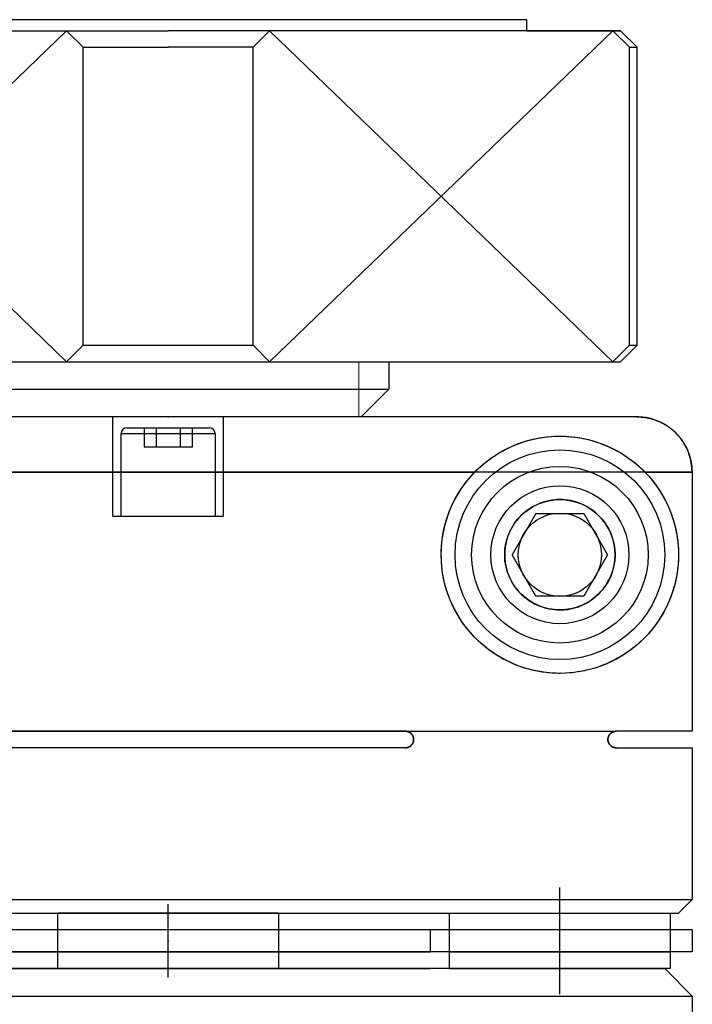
# Model space of a CAD drawing. Header units: millimetres. Extents: x 8809 to 9805, y 1960 to 2646.
# Tile 30 of 48: x 9375 to 9387, y 2295 to 2313. Entities that reach past the tile are written whole.
import ezdxf

# ---------------------------------------------------------------- set-up
doc = ezdxf.new("R2010")
doc.units = ezdxf.units.MM
doc.header["$LTSCALE"] = 0.8
doc.layers.get('0').update_dxf_attribs({"lineweight": 30})
doc.layers.add('6', color=2, linetype='Continuous', lineweight=15)

msp = doc.modelspace()

# ---------------------------------------------------------------- linework, layer by layer
for p, q in [((9383.9093, 2313.1582), (9370.9093, 2313.1582)), ((9383.9093, 2312.9582), (9383.9093, 2313.1582)), ((9369.2093, 2312.9582), (9377.4093, 2312.9582)), ((9375.869, 2312.6582), (9375.5691, 2312.9582)), ((9385.6093, 2312.9582), (9377.4093, 2312.9582)), ((9378.9495, 2312.6582), (9379.2495, 2312.9582)), ((9383.9093, 2312.9582), (9385.6093, 2312.9582)), ((9385.7685, 2312.6582), (9385.4686, 2312.9582)), ((9385.9092, 2312.6582), (9385.6093, 2312.9582)), ((9375.8691, 2307.2582), (9375.8691, 2312.6582)), ((9375.8691, 2312.6582), (9377.4093, 2312.6582)), ((9378.9495, 2312.6582), (9377.4093, 2312.6582)), ((9378.9495, 2307.2582), (9378.9495, 2312.6582)), ((9385.7686, 2307.2582), (9385.7686, 2312.6582)), ((9385.7686, 2312.6582), (9385.9093, 2312.6582)), ((9385.9093, 2307.2582), (9385.9093, 2312.6582)), ((9375.5691, 2306.9582), (9375.8691, 2307.2581)), ((9375.8691, 2307.2582), (9378.9495, 2307.2582)), ((9379.2494, 2306.9582), (9378.9495, 2307.2581)), ((9385.4686, 2306.9582), (9385.7686, 2307.2581)), ((9385.9093, 2307.2582), (9385.6093, 2306.9582)), ((9385.7686, 2307.2582), (9385.9093, 2307.2582)), ((9369.2093, 2306.9582), (9385.6093, 2306.9582)), ((9381.4093, 2306.9582), (9381.4093, 2306.4582)), ((9373.4093, 2306.4582), (9381.4093, 2306.4582)), ((9380.9093, 2305.9582), (9381.4093, 2306.4582)), ((9385.904, 2305.9582), (9368.9146, 2305.9582)), ((9380.9093, 2305.9582), (9373.9092, 2305.9582)), ((9376.4093, 2304.1582), (9376.4093, 2305.9582)), ((9378.4093, 2305.9582), (9378.4093, 2304.1582)), ((9376.6593, 2305.7582), (9378.1593, 2305.7582)), ((9376.9763, 2305.7582), (9376.9763, 2305.4082)), ((9377.1928, 2305.7582), (9377.1928, 2305.4082)), ((9377.6258, 2305.7582), (9377.6258, 2305.4082)), ((9377.8423, 2305.7582), (9377.8423, 2305.4082)), ((9376.5593, 2304.1582), (9376.5593, 2305.6582)), ((9376.5593, 2305.6582), (9378.2593, 2305.6582)), ((9378.2593, 2305.6582), (9378.2593, 2304.1582)), ((9377.8423, 2305.4082), (9376.9763, 2305.4082)), ((9368.769, 2304.9582), (9382.969, 2304.9582)), ((9386.9046, 2304.9582), (9371.8496, 2304.9582)), ((9386.0496, 2304.9582), (9386.9046, 2304.9582)), ((9386.9046, 2304.9582), (9386.9046, 2300.2582)), ((9376.4093, 2304.1582), (9378.4093, 2304.1582)), ((9384.0763, 2304.2082), (9383.6433, 2303.4582)), ((9384.0763, 2304.2082), (9384.9423, 2304.2082)), ((9384.9423, 2304.2082), (9385.3753, 2303.4582)), ((9384.0763, 2302.7082), (9383.6433, 2303.4582)), ((9385.3753, 2303.4582), (9384.9423, 2302.7082)), ((9384.9423, 2302.7082), (9384.0763, 2302.7082)), ((9381.7093, 2300.2582), (9367.914, 2300.2582)), ((9367.914, 2300.2582), (9385.5293, 2300.2582)), ((9386.9046, 2300.2582), (9385.5293, 2300.2582)), ((9381.7093, 2299.9582), (9367.9093, 2299.9582)), ((9379.4093, 2299.9582), (9375.4093, 2299.9582)), ((9385.5293, 2299.9582), (9386.9093, 2299.9582)), ((9386.9093, 2299.9582), (9386.9093, 2297.2082)), ((9384.5093, 2295.4927), (9384.5093, 2297.4237)), ((9367.9093, 2297.2082), (9386.9093, 2297.2082)), ((9377.4093, 2295.7927), (9377.4093, 2297.1237)), ((9386.9093, 2297.2082), (9386.6593, 2296.9582)), ((9368.1593, 2296.9582), (9386.6593, 2296.9582)), ((9375.4093, 2296.6582), (9375.4093, 2296.9582)), ((9379.4093, 2296.9582), (9375.4093, 2296.9582)), ((9379.4093, 2296.9582), (9379.4093, 2296.6582)), ((9382.5093, 2296.6582), (9382.5093, 2296.9582)), ((9382.5093, 2296.9582), (9386.5093, 2296.9582)), ((9386.5093, 2296.9582), (9386.5093, 2296.6582)), ((9386.9093, 2296.6582), (9367.9093, 2296.6582)), ((9382.1593, 2296.6582), (9372.6593, 2296.6582)), ((9375.4093, 2296.2582), (9375.4093, 2296.6582)), ((9379.4093, 2296.6582), (9379.4093, 2296.2582)), ((9382.1593, 2296.6582), (9382.1593, 2296.2582)), ((9382.5093, 2296.2582), (9382.5093, 2296.6582)), ((9382.5093, 2296.2582), (9382.5093, 2296.6582)), ((9386.5093, 2296.6582), (9382.5093, 2296.6582)), ((9386.5093, 2296.6582), (9386.5093, 2296.2582)), ((9386.5093, 2296.6582), (9386.5093, 2296.2582)), ((9386.9093, 2296.6582), (9386.9093, 2296.2582)), ((9386.9093, 2296.2582), (9367.9093, 2296.2582)), ((9372.6593, 2296.2582), (9382.1593, 2296.2582)), ((9375.4093, 2295.9582), (9375.4093, 2296.2582)), ((9379.4093, 2296.2582), (9379.4093, 2295.9582)), ((9382.5093, 2295.9582), (9382.5093, 2296.2582)), ((9382.5093, 2296.2582), (9386.5093, 2296.2582)), ((9386.5093, 2296.2582), (9386.5093, 2295.9582)), ((9386.5093, 2295.9582), (9368.3093, 2295.9582)), ((9372.6593, 2295.9582), (9382.1593, 2295.9582)), ((9374.9093, 2295.9581), (9379.9093, 2295.9581)), ((9375.4093, 2295.9582), (9379.4093, 2295.9582)), ((9379.4093, 2295.9582), (9377.4093, 2295.9582)), ((9382.5093, 2295.9582), (9386.4093, 2295.9582)), ((9386.4093, 2295.9582), (9386.9093, 2295.4582)), ((9367.9093, 2295.4582), (9386.9093, 2295.4582)), ((9386.9093, 2295.4582), (9386.9093, 2290.9582))]:
    msp.add_line(p, q)
for points in [[(9386.8454, 2305.2969), (9386.8337, 2305.3278), (9386.8075, 2305.3878), (9386.7761, 2305.4484), (9386.7585, 2305.4785), (9386.7554, 2305.4834), (9386.7493, 2305.4933), (9386.7429, 2305.5031), (9386.7397, 2305.508), (9386.7365, 2305.5129), (9386.73, 2305.5226), (9386.7233, 2305.5322), (9386.6993, 2305.5651), (9386.6557, 2305.6182), (9386.6105, 2305.6663), (9386.5621, 2305.7114), (9386.5315, 2305.7371), (9386.5225, 2305.7442), (9386.5134, 2305.7513), (9386.5088, 2305.7549), (9386.5041, 2305.7584), (9386.4948, 2305.7653), (9386.4853, 2305.7721), (9386.4806, 2305.7755), (9386.4758, 2305.7788), (9386.4662, 2305.7854), (9386.4565, 2305.7919), (9386.4516, 2305.7951), (9386.4467, 2305.7983), (9386.4368, 2305.8046), (9386.4269, 2305.8107), (9386.3919, 2305.8313), (9386.3313, 2305.8624), (9386.2712, 2305.8884), (9386.2081, 2305.9109), (9386.1696, 2305.9223), (9386.1584, 2305.9253), (9386.1472, 2305.9282), (9386.1415, 2305.9296), (9386.1359, 2305.931), (9386.1245, 2305.9336), (9386.1131, 2305.9361), (9386.1074, 2305.9373), (9386.073, 2305.9438), (9386.0041, 2305.9532), (9385.9366, 2305.9577), (9385.904, 2305.9582)], [(9385.904, 2305.9582), (9385.9109, 2305.9582), (9385.9248, 2305.958), (9385.9388, 2305.9576), (9385.9459, 2305.9573), (9385.953, 2305.957), (9385.9674, 2305.9562), (9385.9818, 2305.9552), (9385.9963, 2305.9539), (9386.0109, 2305.9525), (9386.0256, 2305.9508), (9386.0329, 2305.9499), (9386.0403, 2305.9489), (9386.055, 2305.9467), (9386.0697, 2305.9444), (9386.0845, 2305.9418), (9386.0992, 2305.939), (9386.1138, 2305.936), (9386.1211, 2305.9344), (9386.1284, 2305.9327), (9386.1429, 2305.9293), (9386.1573, 2305.9256), (9386.1645, 2305.9237), (9386.1716, 2305.9218), (9386.1858, 2305.9177), (9386.1999, 2305.9135), (9386.2068, 2305.9113), (9386.2138, 2305.9091), (9386.2275, 2305.9045), (9386.2411, 2305.8997), (9386.2544, 2305.8949), (9386.2675, 2305.8899), (9386.2805, 2305.8847), (9386.2868, 2305.8821), (9386.2932, 2305.8795), (9386.3059, 2305.874), (9386.3188, 2305.8682), (9386.3317, 2305.8622), (9386.3446, 2305.856), (9386.3575, 2305.8496), (9386.364, 2305.8462), (9386.3705, 2305.8429), (9386.3834, 2305.8359), (9386.3963, 2305.8288), (9386.4092, 2305.8214), (9386.422, 2305.8138), (9386.4347, 2305.806), (9386.441, 2305.802), (9386.4473, 2305.7979), (9386.4598, 2305.7897), (9386.4722, 2305.7813), (9386.4844, 2305.7728), (9386.4965, 2305.764), (9386.5084, 2305.7551), (9386.5143, 2305.7506), (9386.5202, 2305.7461), (9386.5317, 2305.7369), (9386.5431, 2305.7276), (9386.5542, 2305.7182), (9386.5652, 2305.7088), (9386.5759, 2305.6992), (9386.5811, 2305.6944), (9386.5864, 2305.6896), (9386.5966, 2305.6799), (9386.6065, 2305.6702), (9386.6114, 2305.6654), (9386.6163, 2305.6605), (9386.626, 2305.6506), (9386.6356, 2305.6403), (9386.6404, 2305.6351), (9386.6453, 2305.6299), (9386.6548, 2305.6192), (9386.6643, 2305.6083), (9386.6737, 2305.5971), (9386.683, 2305.5858), (9386.6922, 2305.5742), (9386.6967, 2305.5684), (9386.7012, 2305.5625), (9386.7101, 2305.5506), (9386.7189, 2305.5385), (9386.7275, 2305.5262), (9386.7359, 2305.5139), (9386.7441, 2305.5014), (9386.7481, 2305.4951), (9386.7521, 2305.4888), (9386.7599, 2305.4761), (9386.7675, 2305.4633), (9386.7749, 2305.4504), (9386.7821, 2305.4376), (9386.7891, 2305.4246), (9386.7924, 2305.4181), (9386.7958, 2305.4117), (9386.8022, 2305.3987), (9386.8085, 2305.3858), (9386.8145, 2305.3729), (9386.8202, 2305.3601), (9386.8257, 2305.3473), (9386.8284, 2305.341), (9386.831, 2305.3346), (9386.8361, 2305.3217), (9386.8411, 2305.3086), (9386.846, 2305.2952), (9386.8508, 2305.2817), (9386.8554, 2305.2679), (9386.8576, 2305.261), (9386.8598, 2305.254), (9386.864, 2305.24), (9386.8681, 2305.2258), (9386.87, 2305.2187), (9386.8719, 2305.2115), (9386.8756, 2305.1971), (9386.8791, 2305.1826), (9386.8807, 2305.1753), (9386.8823, 2305.168), (9386.8853, 2305.1533), (9386.8881, 2305.1386), (9386.8907, 2305.1239), (9386.8931, 2305.1092), (9386.8952, 2305.0945), (9386.8962, 2305.0871), (9386.8971, 2305.0798), (9386.8988, 2305.0651), (9386.9003, 2305.0505), (9386.9015, 2305.036), (9386.9026, 2305.0215), (9386.9034, 2305.0072), (9386.9037, 2305.0001), (9386.904, 2304.993), (9386.9043, 2304.979), (9386.9045, 2304.9651), (9386.9046, 2304.9582)], [(9382.969, 2304.9582), (9382.9802, 2304.9696), (9383.0029, 2304.9923), (9383.0262, 2305.0148), (9383.038, 2305.0259), (9383.05, 2305.0371), (9383.0743, 2305.0592), (9383.099, 2305.0811), (9383.1244, 2305.1027), (9383.1502, 2305.1241), (9383.1766, 2305.1453), (9383.19, 2305.1558), (9383.2035, 2305.1662), (9383.2309, 2305.1868), (9383.2589, 2305.2072), (9383.2874, 2305.2272), (9383.3165, 2305.247), (9383.3462, 2305.2664), (9383.3612, 2305.276), (9383.3763, 2305.2854), (9383.4065, 2305.3038), (9383.4368, 2305.3216), (9383.4519, 2305.3302), (9383.4671, 2305.3387), (9383.4974, 2305.3552), (9383.5278, 2305.3711), (9383.543, 2305.3788), (9383.5582, 2305.3864), (9383.5886, 2305.4011), (9383.6189, 2305.4152), (9383.7248, 2305.46), (9383.9045, 2305.5214), (9384.0858, 2305.5661), (9384.269, 2305.5947), (9384.454, 2305.6075), (9384.548, 2305.6078), (9384.643, 2305.604), (9384.8345, 2305.5834), (9385.0254, 2305.5453), (9385.2151, 2305.489), (9385.3958, 2305.4169), (9385.5641, 2305.3317), (9385.6433, 2305.2848), (9385.7194, 2305.2353), (9385.8615, 2305.1297), (9385.9383, 2305.0646), (9385.9594, 2305.0456), (9385.9801, 2305.0264), (9385.9903, 2305.0168), (9386.0004, 2305.0071), (9386.0204, 2304.9876), (9386.0399, 2304.968), (9386.0496, 2304.9582)], [(9386.9046, 2304.9582), (9386.9045, 2304.9672), (9386.9042, 2304.9855), (9386.9035, 2305.0041), (9386.903, 2305.0135), (9386.9025, 2305.0229), (9386.9011, 2305.0419), (9386.8993, 2305.061), (9386.8971, 2305.0802), (9386.8945, 2305.0995), (9386.8916, 2305.1189), (9386.8899, 2305.1285), (9386.8882, 2305.1382), (9386.8845, 2305.1575), (9386.8804, 2305.1766), (9386.8759, 2305.1957), (9386.8711, 2305.2146), (9386.8659, 2305.2334), (9386.8632, 2305.2426), (9386.8604, 2305.2519), (9386.8547, 2305.2701), (9386.8486, 2305.288), (9386.8454, 2305.2969)], [(9386.0496, 2304.9582), (9386.0733, 2304.9334), (9386.1194, 2304.883), (9386.1635, 2304.8316), (9386.1848, 2304.8055), (9386.2056, 2304.7792), (9386.2461, 2304.7255), (9386.2862, 2304.6687), (9386.3256, 2304.6086), (9386.3641, 2304.5456), (9386.4012, 2304.4796), (9386.4191, 2304.4456), (9386.4367, 2304.411), (9386.4703, 2304.3397), (9386.5019, 2304.2658), (9386.5312, 2304.1893), (9386.5581, 2304.1101), (9386.5824, 2304.0279), (9386.5936, 2303.9856), (9386.5954, 2303.9784), (9386.599, 2303.9638), (9386.6026, 2303.9488), (9386.6043, 2303.9412), (9386.6061, 2303.9335), (9386.6096, 2303.9179), (9386.613, 2303.9019), (9386.6164, 2303.8857), (9386.6196, 2303.8692), (9386.6228, 2303.8524), (9386.6244, 2303.8439), (9386.626, 2303.8353), (9386.629, 2303.818), (9386.6319, 2303.8004), (9386.6347, 2303.7826), (9386.6374, 2303.7646), (9386.6399, 2303.7463), (9386.6411, 2303.7371), (9386.6423, 2303.7278), (9386.6446, 2303.7091), (9386.6467, 2303.6902), (9386.6478, 2303.6806), (9386.6487, 2303.6711), (9386.6506, 2303.6518), (9386.6522, 2303.6324), (9386.653, 2303.6226), (9386.6537, 2303.6128), (9386.6551, 2303.5931), (9386.6562, 2303.5733), (9386.6572, 2303.5533), (9386.658, 2303.5334), (9386.6586, 2303.5133), (9386.6588, 2303.5033), (9386.659, 2303.4933), (9386.6592, 2303.4732), (9386.6593, 2303.4531), (9386.6592, 2303.4331), (9386.6588, 2303.413), (9386.6583, 2303.3929), (9386.658, 2303.3829), (9386.6576, 2303.3729), (9386.6567, 2303.353), (9386.6557, 2303.3331), (9386.6551, 2303.3232), (9386.6544, 2303.3134), (9386.653, 2303.2937), (9386.6514, 2303.2742), (9386.6506, 2303.2645), (9386.6497, 2303.2548), (9386.6478, 2303.2357), (9386.6457, 2303.2166), (9386.6435, 2303.1978), (9386.6411, 2303.1792), (9386.6386, 2303.1608), (9386.6373, 2303.1517), (9386.636, 2303.1427), (9386.6333, 2303.1247), (9386.6304, 2303.107), (9386.6275, 2303.0896), (9386.6244, 2303.0724), (9386.6212, 2303.0555), (9386.6196, 2303.0471), (9386.618, 2303.0388), (9386.6147, 2303.0225), (9386.6113, 2303.0064), (9386.6078, 2302.9906), (9386.6043, 2302.9751), (9386.6008, 2302.96), (9386.599, 2302.9526), (9386.5972, 2302.9452), (9386.5936, 2302.9307), (9386.5899, 2302.9165), (9386.5766, 2302.8676), (9386.5516, 2302.7862), (9386.5381, 2302.7466), (9386.5241, 2302.7077), (9386.4942, 2302.6318), (9386.462, 2302.5586), (9386.4279, 2302.4879), (9386.392, 2302.4199), (9386.3545, 2302.3547), (9386.3353, 2302.3232), (9386.3158, 2302.2924), (9386.2762, 2302.2332), (9386.236, 2302.1771), (9386.1952, 2302.1239), (9386.1526, 2302.0718), (9386.108, 2302.0206), (9386.085, 2301.9954), (9386.0615, 2301.9705), (9386.013, 2301.9215), (9385.9626, 2301.8737), (9385.9102, 2301.8272), (9385.8559, 2301.7821), (9385.7997, 2301.7385), (9385.7709, 2301.7172), (9385.7416, 2301.6964), (9385.6817, 2301.656), (9385.62, 2301.6173), (9385.5566, 2301.5805), (9385.4914, 2301.5456), (9385.4247, 2301.5128), (9385.3907, 2301.4972), (9385.3563, 2301.4821), (9385.2865, 2301.4536), (9385.2152, 2301.4274), (9385.179, 2301.4152), (9385.1425, 2301.4036), (9385.0687, 2301.3822), (9384.9936, 2301.3634), (9384.9557, 2301.355), (9384.9175, 2301.3473), (9384.8404, 2301.3338), (9384.7624, 2301.3231), (9384.6838, 2301.3153), (9384.6045, 2301.3103), (9384.5248, 2301.3082), (9384.4846, 2301.3083), (9384.4439, 2301.3092), (9384.3607, 2301.3133), (9384.2753, 2301.321), (9384.188, 2301.3323), (9384.0991, 2301.3477), (9384.009, 2301.3672), (9383.9636, 2301.3786), (9383.918, 2301.3911), (9383.8264, 2301.4195), (9383.7346, 2301.4526), (9383.643, 2301.4905), (9383.5518, 2301.5332), (9383.4616, 2301.5808), (9383.4169, 2301.6064), (9383.3726, 2301.6332), (9383.2853, 2301.6906), (9383.2001, 2301.7528), (9383.1173, 2301.8197), (9383.0373, 2301.8911), (9382.9605, 2301.967), (9382.9233, 2302.0066), (9382.887, 2302.0473), (9382.8157, 2302.1337), (9382.7472, 2302.2263), (9382.6824, 2302.3247), (9382.6219, 2302.4285), (9382.5666, 2302.5371), (9382.541, 2302.593), (9382.517, 2302.6499), (9382.4737, 2302.7662), (9382.437, 2302.8854), (9382.4212, 2302.9459), (9382.4072, 2303.0067), (9382.3846, 2303.1292), (9382.3692, 2303.252), (9382.3642, 2303.3133), (9382.3609, 2303.3743), (9382.3596, 2303.4952), (9382.3652, 2303.617), (9382.3778, 2303.7397), (9382.3976, 2303.8624), (9382.4247, 2303.9843), (9382.4408, 2304.0446), (9382.4587, 2304.1044), (9382.4995, 2304.2219), (9382.5467, 2304.3361), (9382.5999, 2304.4464), (9382.6584, 2304.5522), (9382.7217, 2304.6527), (9382.7548, 2304.7009), (9382.7889, 2304.7476), (9382.8592, 2304.8364), (9382.9317, 2304.9189), (9382.969, 2304.9582)], [(9385.5093, 2303.4582), (9385.5093, 2303.4642), (9385.5091, 2303.4761), (9385.5089, 2303.4879), (9385.5087, 2303.4939), (9385.5084, 2303.4998), (9385.5079, 2303.5116), (9385.5072, 2303.5234), (9385.5063, 2303.5351), (9385.5054, 2303.5468), (9385.5043, 2303.5585), (9385.5037, 2303.5643), (9385.503, 2303.5701), (9385.5016, 2303.5816), (9385.5001, 2303.5932), (9385.4985, 2303.6046), (9385.4968, 2303.616), (9385.4949, 2303.6274), (9385.4939, 2303.633), (9385.4929, 2303.6387), (9385.4908, 2303.6499), (9385.4885, 2303.6611), (9385.4873, 2303.6666), (9385.4861, 2303.6722), (9385.4837, 2303.6832), (9385.4811, 2303.6942), (9385.4797, 2303.6996), (9385.4783, 2303.7051), (9385.4755, 2303.7159), (9385.4726, 2303.7267), (9385.4695, 2303.7374), (9385.4664, 2303.748), (9385.4631, 2303.7585), (9385.4615, 2303.7637), (9385.4598, 2303.7689), (9385.4563, 2303.7793), (9385.4528, 2303.7896), (9385.4491, 2303.7998), (9385.4454, 2303.8099), (9385.4416, 2303.82), (9385.4396, 2303.825), (9385.4376, 2303.8299), (9385.4336, 2303.8398), (9385.4295, 2303.8496), (9385.4254, 2303.8593), (9385.4211, 2303.8688), (9385.4167, 2303.8783), (9385.4146, 2303.8831), (9385.4123, 2303.8878), (9385.4078, 2303.8971), (9385.4033, 2303.9063), (9385.3868, 2303.9378), (9385.3568, 2303.989), (9385.3411, 2304.0132), (9385.3252, 2304.0364), (9385.2925, 2304.08), (9385.2589, 2304.1201), (9385.2237, 2304.1579), (9385.1868, 2304.1937), (9385.1484, 2304.2273), (9385.1286, 2304.2433), (9385.1085, 2304.2588), (9385.0672, 2304.2881), (9385.0246, 2304.3152), (9385.0029, 2304.3279), (9384.9809, 2304.34), (9384.9362, 2304.3625), (9384.8906, 2304.3827), (9384.8674, 2304.3919), (9384.8441, 2304.4005), (9384.797, 2304.4159), (9384.7494, 2304.4289), (9384.7015, 2304.4396), (9384.6533, 2304.4478), (9384.6051, 2304.4536), (9384.581, 2304.4556), (9384.557, 2304.4571), (9384.5092, 2304.4582), (9384.4609, 2304.457), (9384.4113, 2304.4534), (9384.3607, 2304.4471), (9384.3093, 2304.438), (9384.2834, 2304.4323), (9384.2574, 2304.4259), (9384.2052, 2304.4108), (9384.1531, 2304.3926), (9384.1012, 2304.3711), (9384.0498, 2304.3464), (9383.9993, 2304.3183), (9383.9744, 2304.3031), (9383.9498, 2304.287), (9383.9016, 2304.2524), (9383.8551, 2304.2146), (9383.8106, 2304.1736), (9383.7681, 2304.1295), (9383.7277, 2304.0819), (9383.7079, 2304.0564), (9383.7047, 2304.052), (9383.6982, 2304.0431), (9383.6918, 2304.0342), (9383.6887, 2304.0296), (9383.6855, 2304.0251), (9383.6792, 2304.0159), (9383.673, 2304.0065), (9383.6669, 2303.9971), (9383.6609, 2303.9875), (9383.6549, 2303.9778), (9383.6519, 2303.9729), (9383.649, 2303.968), (9383.6432, 2303.9581), (9383.6375, 2303.948), (9383.6319, 2303.9379), (9383.6263, 2303.9276), (9383.6209, 2303.9173), (9383.6182, 2303.9121), (9383.6156, 2303.9069), (9383.6104, 2303.8963), (9383.6053, 2303.8857), (9383.6003, 2303.8749), (9383.5954, 2303.8641), (9383.5906, 2303.8532), (9383.5883, 2303.8477), (9383.586, 2303.8422), (9383.5814, 2303.8311), (9383.577, 2303.82), (9383.5728, 2303.8087), (9383.5686, 2303.7974), (9383.5646, 2303.7861), (9383.5626, 2303.7803), (9383.5607, 2303.7746), (9383.5569, 2303.7631), (9383.5533, 2303.7515), (9383.5498, 2303.7399), (9383.5464, 2303.7282), (9383.5432, 2303.7164), (9383.5417, 2303.7105), (9383.5401, 2303.7046), (9383.5372, 2303.6928), (9383.5344, 2303.6809), (9383.5331, 2303.6749), (9383.5318, 2303.669), (9383.5293, 2303.657), (9383.5269, 2303.645), (9383.5258, 2303.639), (9383.5247, 2303.633), (9383.5226, 2303.6209), (9383.5207, 2303.6089), (9383.519, 2303.5968), (9383.5173, 2303.5847), (9383.5159, 2303.5726), (9383.5152, 2303.5666), (9383.5146, 2303.5605), (9383.5134, 2303.5484), (9383.5124, 2303.5363), (9383.5115, 2303.5243), (9383.5108, 2303.5122), (9383.5102, 2303.5002), (9383.5099, 2303.4941), (9383.5097, 2303.4881), (9383.5095, 2303.4761), (9383.5093, 2303.4642), (9383.5093, 2303.4582), (9383.5093, 2303.4522), (9383.5095, 2303.4402), (9383.5097, 2303.4282), (9383.5099, 2303.4222), (9383.5102, 2303.4162), (9383.5108, 2303.4042), (9383.5115, 2303.3921), (9383.5124, 2303.38), (9383.5134, 2303.3679), (9383.5146, 2303.3559), (9383.5152, 2303.3498), (9383.5159, 2303.3438), (9383.5173, 2303.3317), (9383.519, 2303.3196), (9383.5207, 2303.3075), (9383.5226, 2303.2954), (9383.5247, 2303.2834), (9383.5258, 2303.2774), (9383.5269, 2303.2714), (9383.5293, 2303.2594), (9383.5318, 2303.2474), (9383.5331, 2303.2415), (9383.5344, 2303.2355), (9383.5372, 2303.2236), (9383.5401, 2303.2118), (9383.5417, 2303.2058), (9383.5432, 2303.2), (9383.5464, 2303.1882), (9383.5498, 2303.1765), (9383.5533, 2303.1649), (9383.5569, 2303.1533), (9383.5607, 2303.1418), (9383.5626, 2303.136), (9383.5646, 2303.1303), (9383.5686, 2303.1189), (9383.5728, 2303.1076), (9383.577, 2303.0964), (9383.5814, 2303.0852), (9383.586, 2303.0742), (9383.5883, 2303.0687), (9383.5906, 2303.0632), (9383.5954, 2303.0523), (9383.6003, 2303.0414), (9383.6053, 2303.0307), (9383.6104, 2303.0201), (9383.6156, 2303.0095), (9383.6182, 2303.0043), (9383.6209, 2302.9991), (9383.6263, 2302.9887), (9383.6319, 2302.9785), (9383.6375, 2302.9683), (9383.6432, 2302.9583), (9383.649, 2302.9484), (9383.6519, 2302.9435), (9383.6549, 2302.9386), (9383.6609, 2302.9289), (9383.6669, 2302.9193), (9383.673, 2302.9099), (9383.6792, 2302.9005), (9383.6855, 2302.8913), (9383.6887, 2302.8867), (9383.6918, 2302.8822), (9383.6982, 2302.8732), (9383.7047, 2302.8644), (9383.7079, 2302.86), (9383.7277, 2302.8345), (9383.7681, 2302.7869), (9383.8106, 2302.7428), (9383.8551, 2302.7018), (9383.9016, 2302.664), (9383.9498, 2302.6294), (9383.9744, 2302.6133), (9383.9993, 2302.598), (9384.0498, 2302.57), (9384.1012, 2302.5453), (9384.1531, 2302.5238), (9384.2052, 2302.5055), (9384.2574, 2302.4904), (9384.2834, 2302.484), (9384.3093, 2302.4784), (9384.3607, 2302.4693), (9384.4113, 2302.463), (9384.4609, 2302.4594), (9384.5092, 2302.4582), (9384.557, 2302.4593), (9384.581, 2302.4608), (9384.6051, 2302.4628), (9384.6533, 2302.4686), (9384.7015, 2302.4768), (9384.7494, 2302.4875), (9384.797, 2302.5005), (9384.8441, 2302.5159), (9384.8674, 2302.5245), (9384.8906, 2302.5337), (9384.9362, 2302.5539), (9384.9809, 2302.5764), (9385.0029, 2302.5885), (9385.0246, 2302.6012), (9385.0672, 2302.6283), (9385.1085, 2302.6576), (9385.1286, 2302.673), (9385.1484, 2302.689), (9385.1868, 2302.7227), (9385.2237, 2302.7585), (9385.2589, 2302.7963), (9385.2925, 2302.8364), (9385.3252, 2302.8799), (9385.3411, 2302.9032), (9385.3568, 2302.9274), (9385.3868, 2302.9786), (9385.4033, 2303.0101), (9385.4078, 2303.0193), (9385.4123, 2303.0286), (9385.4146, 2303.0333), (9385.4167, 2303.038), (9385.4211, 2303.0475), (9385.4254, 2303.0571), (9385.4295, 2303.0668), (9385.4336, 2303.0766), (9385.4376, 2303.0864), (9385.4396, 2303.0914), (9385.4416, 2303.0964), (9385.4454, 2303.1064), (9385.4491, 2303.1166), (9385.4528, 2303.1268), (9385.4563, 2303.1371), (9385.4598, 2303.1474), (9385.4615, 2303.1526), (9385.4631, 2303.1579), (9385.4664, 2303.1684), (9385.4695, 2303.179), (9385.4726, 2303.1897), (9385.4755, 2303.2005), (9385.4783, 2303.2113), (9385.4797, 2303.2167), (9385.4811, 2303.2222), (9385.4837, 2303.2332), (9385.4861, 2303.2442), (9385.4873, 2303.2498), (9385.4885, 2303.2553), (9385.4908, 2303.2665), (9385.4929, 2303.2777), (9385.4939, 2303.2834), (9385.4949, 2303.289), (9385.4968, 2303.3004), (9385.4985, 2303.3118), (9385.5001, 2303.3232), (9385.5016, 2303.3347), (9385.503, 2303.3463), (9385.5037, 2303.3521), (9385.5043, 2303.3579), (9385.5054, 2303.3696), (9385.5063, 2303.3813), (9385.5072, 2303.393), (9385.5079, 2303.4048), (9385.5084, 2303.4166), (9385.5087, 2303.4225), (9385.5089, 2303.4284), (9385.5091, 2303.4403), (9385.5093, 2303.4522), (9385.5093, 2303.4582)], [(9381.7093, 2299.9582), (9381.7113, 2299.9582), (9381.7153, 2299.9583), (9381.7193, 2299.9585), (9381.7214, 2299.9587), (9381.7234, 2299.9589), (9381.7275, 2299.9593), (9381.7316, 2299.9599), (9381.7357, 2299.9605), (9381.7398, 2299.9613), (9381.7439, 2299.9622), (9381.746, 2299.9627), (9381.748, 2299.9633), (9381.7521, 2299.9644), (9381.7561, 2299.9657), (9381.7602, 2299.9671), (9381.7642, 2299.9686), (9381.7681, 2299.9702), (9381.7701, 2299.9711), (9381.772, 2299.9719), (9381.7759, 2299.9738), (9381.7797, 2299.9758), (9381.7816, 2299.9768), (9381.7835, 2299.9778), (9381.7872, 2299.98), (9381.7909, 2299.9823), (9381.7926, 2299.9835), (9381.7944, 2299.9847), (9381.7979, 2299.9872), (9381.8013, 2299.9897), (9381.8047, 2299.9924), (9381.8079, 2299.9952), (9381.8111, 2299.998), (9381.8126, 2299.9994), (9381.8141, 2300.0009), (9381.8171, 2300.0039), (9381.82, 2300.0069), (9381.8228, 2300.0101), (9381.8256, 2300.0134), (9381.8283, 2300.0169), (9381.8296, 2300.0186), (9381.8309, 2300.0204), (9381.8335, 2300.024), (9381.8359, 2300.0278), (9381.8383, 2300.0316), (9381.8406, 2300.0356), (9381.8427, 2300.0396), (9381.8437, 2300.0417), (9381.8447, 2300.0437), (9381.8467, 2300.0479), (9381.8484, 2300.0522), (9381.8501, 2300.0565), (9381.8516, 2300.0609), (9381.853, 2300.0653), (9381.8537, 2300.0675), (9381.8543, 2300.0698), (9381.8554, 2300.0743), (9381.8564, 2300.0788), (9381.8572, 2300.0833), (9381.8579, 2300.0879), (9381.8585, 2300.0924), (9381.8587, 2300.0947), (9381.8589, 2300.097), (9381.8591, 2300.1015), (9381.8593, 2300.106), (9381.8593, 2300.1082), (9381.8593, 2300.1104), (9381.8591, 2300.1149), (9381.8589, 2300.1194), (9381.8587, 2300.1217), (9381.8585, 2300.124), (9381.8579, 2300.1285), (9381.8572, 2300.1331), (9381.8564, 2300.1376), (9381.8554, 2300.1421), (9381.8543, 2300.1466), (9381.8537, 2300.1489), (9381.853, 2300.1511), (9381.8516, 2300.1555), (9381.8501, 2300.1599), (9381.8484, 2300.1642), (9381.8467, 2300.1685), (9381.8447, 2300.1726), (9381.8437, 2300.1747), (9381.8427, 2300.1768), (9381.8406, 2300.1808), (9381.8383, 2300.1847), (9381.8359, 2300.1886), (9381.8335, 2300.1923), (9381.8309, 2300.196), (9381.8296, 2300.1978), (9381.8283, 2300.1995), (9381.8256, 2300.2029), (9381.8228, 2300.2062), (9381.82, 2300.2094), (9381.8171, 2300.2125), (9381.8141, 2300.2155), (9381.8126, 2300.2169), (9381.8111, 2300.2184), (9381.8079, 2300.2212), (9381.8047, 2300.224), (9381.8013, 2300.2266), (9381.7979, 2300.2292), (9381.7944, 2300.2317), (9381.7926, 2300.2329), (9381.7909, 2300.2341), (9381.7872, 2300.2364), (9381.7835, 2300.2385), (9381.7816, 2300.2396), (9381.7797, 2300.2406), (9381.7759, 2300.2426), (9381.772, 2300.2444), (9381.7701, 2300.2453), (9381.7681, 2300.2462), (9381.7642, 2300.2478), (9381.7602, 2300.2493), (9381.7561, 2300.2507), (9381.7521, 2300.252), (9381.748, 2300.2531), (9381.746, 2300.2536), (9381.7439, 2300.2541), (9381.7398, 2300.2551), (9381.7357, 2300.2558), (9381.7316, 2300.2565), (9381.7275, 2300.2571), (9381.7234, 2300.2575), (9381.7214, 2300.2577), (9381.7193, 2300.2579), (9381.7153, 2300.2581), (9381.7113, 2300.2582), (9381.7093, 2300.2582)], [(9381.7093, 2300.2582), (9381.7113, 2300.2582), (9381.7153, 2300.2581), (9381.7193, 2300.2579), (9381.7214, 2300.2577), (9381.7234, 2300.2575), (9381.7275, 2300.2571), (9381.7316, 2300.2565), (9381.7357, 2300.2558), (9381.7398, 2300.2551), (9381.7439, 2300.2541), (9381.746, 2300.2536), (9381.748, 2300.2531), (9381.7521, 2300.252), (9381.7561, 2300.2507), (9381.7602, 2300.2493), (9381.7642, 2300.2478), (9381.7681, 2300.2462), (9381.7701, 2300.2453), (9381.772, 2300.2444), (9381.7759, 2300.2426), (9381.7797, 2300.2406), (9381.7816, 2300.2396), (9381.7835, 2300.2385), (9381.7872, 2300.2364), (9381.7909, 2300.2341), (9381.7926, 2300.2329), (9381.7944, 2300.2317), (9381.7979, 2300.2292), (9381.8013, 2300.2266), (9381.8047, 2300.224), (9381.8079, 2300.2212), (9381.8111, 2300.2184), (9381.8126, 2300.2169), (9381.8141, 2300.2155), (9381.8171, 2300.2125), (9381.82, 2300.2094), (9381.8228, 2300.2062), (9381.8256, 2300.2029), (9381.8283, 2300.1995), (9381.8296, 2300.1978), (9381.8309, 2300.196), (9381.8335, 2300.1923), (9381.8359, 2300.1886), (9381.8383, 2300.1847), (9381.8406, 2300.1808), (9381.8427, 2300.1768), (9381.8437, 2300.1747), (9381.8447, 2300.1726), (9381.8467, 2300.1685), (9381.8484, 2300.1642), (9381.8501, 2300.1599), (9381.8516, 2300.1555), (9381.853, 2300.1511), (9381.8537, 2300.1489), (9381.8543, 2300.1466), (9381.8554, 2300.1421), (9381.8564, 2300.1376), (9381.8572, 2300.1331), (9381.8579, 2300.1285), (9381.8585, 2300.124), (9381.8587, 2300.1217), (9381.8589, 2300.1194), (9381.8591, 2300.1149), (9381.8593, 2300.1104), (9381.8593, 2300.1082), (9381.8593, 2300.106), (9381.8591, 2300.1015), (9381.8589, 2300.097), (9381.8587, 2300.0947), (9381.8585, 2300.0924), (9381.8579, 2300.0879), (9381.8572, 2300.0833), (9381.8564, 2300.0788), (9381.8554, 2300.0743), (9381.8543, 2300.0698), (9381.8537, 2300.0675), (9381.853, 2300.0653), (9381.8516, 2300.0609), (9381.8501, 2300.0565), (9381.8484, 2300.0522), (9381.8467, 2300.0479), (9381.8447, 2300.0437), (9381.8437, 2300.0417), (9381.8427, 2300.0396), (9381.8406, 2300.0356), (9381.8383, 2300.0316), (9381.8359, 2300.0278), (9381.8335, 2300.024), (9381.8309, 2300.0204), (9381.8296, 2300.0186), (9381.8283, 2300.0169), (9381.8256, 2300.0134), (9381.8228, 2300.0101), (9381.82, 2300.0069), (9381.8171, 2300.0039), (9381.8141, 2300.0009), (9381.8126, 2299.9994), (9381.8111, 2299.998), (9381.8079, 2299.9952), (9381.8047, 2299.9924), (9381.8013, 2299.9897), (9381.7979, 2299.9872), (9381.7944, 2299.9847), (9381.7926, 2299.9835), (9381.7909, 2299.9823), (9381.7872, 2299.98), (9381.7835, 2299.9778), (9381.7816, 2299.9768), (9381.7797, 2299.9758), (9381.7759, 2299.9738), (9381.772, 2299.9719), (9381.7701, 2299.9711), (9381.7681, 2299.9702), (9381.7642, 2299.9686), (9381.7602, 2299.9671), (9381.7561, 2299.9657), (9381.7521, 2299.9644), (9381.748, 2299.9633), (9381.746, 2299.9627), (9381.7439, 2299.9622), (9381.7398, 2299.9613), (9381.7357, 2299.9605), (9381.7316, 2299.9599), (9381.7275, 2299.9593), (9381.7234, 2299.9589), (9381.7214, 2299.9587), (9381.7193, 2299.9585), (9381.7153, 2299.9583), (9381.7113, 2299.9582), (9381.7093, 2299.9582)], [(9385.5293, 2300.2582), (9385.5277, 2300.2582), (9385.5244, 2300.2581), (9385.5212, 2300.258), (9385.5195, 2300.2579), (9385.5179, 2300.2578), (9385.5145, 2300.2575), (9385.5112, 2300.2571), (9385.5078, 2300.2566), (9385.5044, 2300.2561), (9385.501, 2300.2555), (9385.4993, 2300.2551), (9385.4975, 2300.2548), (9385.4941, 2300.254), (9385.4906, 2300.2531), (9385.4872, 2300.2522), (9385.4837, 2300.2511), (9385.4803, 2300.25), (9385.4786, 2300.2493), (9385.4768, 2300.2487), (9385.4734, 2300.2474), (9385.4699, 2300.2459), (9385.4682, 2300.2452), (9385.4665, 2300.2444), (9385.4631, 2300.2428), (9385.4597, 2300.2411), (9385.458, 2300.2402), (9385.4563, 2300.2392), (9385.453, 2300.2373), (9385.4496, 2300.2353), (9385.4463, 2300.2332), (9385.4431, 2300.2309), (9385.4398, 2300.2286), (9385.4382, 2300.2274), (9385.4366, 2300.2261), (9385.4334, 2300.2236), (9385.4303, 2300.2209), (9385.4272, 2300.2181), (9385.4242, 2300.2152), (9385.4212, 2300.2122), (9385.4197, 2300.2107), (9385.4183, 2300.2091), (9385.4154, 2300.2058), (9385.4126, 2300.2024), (9385.4099, 2300.1989), (9385.4071, 2300.1952), (9385.4044, 2300.1913), (9385.4031, 2300.1892), (9385.4017, 2300.1871), (9385.3992, 2300.1828), (9385.3966, 2300.1782), (9385.3942, 2300.1735), (9385.392, 2300.1685), (9385.3898, 2300.1634), (9385.3888, 2300.1608), (9385.3879, 2300.1581), (9385.3861, 2300.1527), (9385.3844, 2300.1471), (9385.383, 2300.1414), (9385.3818, 2300.1355), (9385.3812, 2300.1321), (9385.3811, 2300.1311), (9385.3809, 2300.1301), (9385.3808, 2300.1296), (9385.3808, 2300.1291), (9385.3806, 2300.1281), (9385.3805, 2300.1271), (9385.3804, 2300.1266), (9385.3804, 2300.1261), (9385.3803, 2300.1251), (9385.3801, 2300.124), (9385.3801, 2300.1235), (9385.38, 2300.123), (9385.3799, 2300.122), (9385.3798, 2300.121), (9385.3798, 2300.12), (9385.3797, 2300.119), (9385.3796, 2300.1179), (9385.3796, 2300.1174), (9385.3796, 2300.1169), (9385.3795, 2300.1159), (9385.3794, 2300.1149), (9385.3794, 2300.1138), (9385.3794, 2300.1128), (9385.3793, 2300.1118), (9385.3793, 2300.1113), (9385.3793, 2300.1108), (9385.3793, 2300.1097), (9385.3793, 2300.1087), (9385.3793, 2300.1082), (9385.3793, 2300.1077), (9385.3793, 2300.1066), (9385.3793, 2300.1056), (9385.3793, 2300.1051), (9385.3793, 2300.1046), (9385.3794, 2300.1036), (9385.3794, 2300.1025), (9385.3794, 2300.1015), (9385.3795, 2300.1005), (9385.3796, 2300.0995), (9385.3796, 2300.0989), (9385.3796, 2300.0984), (9385.3797, 2300.0974), (9385.3798, 2300.0964), (9385.3798, 2300.0954), (9385.3799, 2300.0944), (9385.38, 2300.0933), (9385.3801, 2300.0928), (9385.3801, 2300.0923), (9385.3803, 2300.0913), (9385.3804, 2300.0903), (9385.3804, 2300.0898), (9385.3805, 2300.0893), (9385.3806, 2300.0883), (9385.3808, 2300.0873), (9385.3808, 2300.0868), (9385.3809, 2300.0863), (9385.3811, 2300.0853), (9385.3812, 2300.0843), (9385.3818, 2300.0808), (9385.383, 2300.075), (9385.3844, 2300.0693), (9385.3861, 2300.0637), (9385.3879, 2300.0582), (9385.3888, 2300.0556), (9385.3898, 2300.053), (9385.392, 2300.0479), (9385.3942, 2300.0429), (9385.3966, 2300.0382), (9385.3992, 2300.0336), (9385.4017, 2300.0293), (9385.4031, 2300.0272), (9385.4044, 2300.0251), (9385.4071, 2300.0212), (9385.4099, 2300.0175), (9385.4126, 2300.0139), (9385.4154, 2300.0106), (9385.4183, 2300.0073), (9385.4197, 2300.0057), (9385.4212, 2300.0042), (9385.4242, 2300.0012), (9385.4272, 2299.9983), (9385.4303, 2299.9955), (9385.4334, 2299.9928), (9385.4366, 2299.9903), (9385.4382, 2299.989), (9385.4398, 2299.9878), (9385.4431, 2299.9855), (9385.4463, 2299.9832), (9385.4496, 2299.9811), (9385.453, 2299.9791), (9385.4563, 2299.9771), (9385.458, 2299.9762), (9385.4597, 2299.9753), (9385.4631, 2299.9736), (9385.4665, 2299.972), (9385.4682, 2299.9712), (9385.4699, 2299.9704), (9385.4734, 2299.969), (9385.4768, 2299.9677), (9385.4786, 2299.967), (9385.4803, 2299.9664), (9385.4837, 2299.9653), (9385.4872, 2299.9642), (9385.4906, 2299.9633), (9385.4941, 2299.9624), (9385.4975, 2299.9616), (9385.4993, 2299.9612), (9385.501, 2299.9609), (9385.5044, 2299.9603), (9385.5078, 2299.9597), (9385.5195, 2299.9585), (9385.5293, 2299.9582)], [(9385.5293, 2299.9582), (9385.5277, 2299.9582), (9385.5244, 2299.9583), (9385.5212, 2299.9584), (9385.5195, 2299.9585), (9385.5179, 2299.9586), (9385.5145, 2299.9589), (9385.5112, 2299.9593), (9385.5078, 2299.9597), (9385.5044, 2299.9603), (9385.501, 2299.9609), (9385.4993, 2299.9612), (9385.4975, 2299.9616), (9385.4941, 2299.9624), (9385.4906, 2299.9633), (9385.4872, 2299.9642), (9385.4837, 2299.9653), (9385.4803, 2299.9664), (9385.4786, 2299.967), (9385.4768, 2299.9677), (9385.4734, 2299.969), (9385.4699, 2299.9704), (9385.4682, 2299.9712), (9385.4665, 2299.972), (9385.4631, 2299.9736), (9385.4597, 2299.9753), (9385.458, 2299.9762), (9385.4563, 2299.9771), (9385.453, 2299.9791), (9385.4496, 2299.9811), (9385.4463, 2299.9832), (9385.4431, 2299.9855), (9385.4398, 2299.9878), (9385.4382, 2299.989), (9385.4366, 2299.9903), (9385.4334, 2299.9928), (9385.4303, 2299.9955), (9385.4272, 2299.9983), (9385.4242, 2300.0012), (9385.4212, 2300.0042), (9385.4197, 2300.0057), (9385.4183, 2300.0073), (9385.4154, 2300.0106), (9385.4126, 2300.0139), (9385.4099, 2300.0175), (9385.4071, 2300.0212), (9385.4044, 2300.0251), (9385.4031, 2300.0272), (9385.4017, 2300.0293), (9385.3992, 2300.0336), (9385.3966, 2300.0382), (9385.3942, 2300.0429), (9385.392, 2300.0479), (9385.3898, 2300.053), (9385.3888, 2300.0556), (9385.3879, 2300.0582), (9385.3861, 2300.0637), (9385.3844, 2300.0693), (9385.383, 2300.075), (9385.3818, 2300.0808), (9385.3812, 2300.0843), (9385.3811, 2300.0853), (9385.3809, 2300.0863), (9385.3808, 2300.0868), (9385.3808, 2300.0873), (9385.3806, 2300.0883), (9385.3805, 2300.0893), (9385.3804, 2300.0898), (9385.3804, 2300.0903), (9385.3803, 2300.0913), (9385.3801, 2300.0923), (9385.3801, 2300.0928), (9385.38, 2300.0933), (9385.3799, 2300.0944), (9385.3798, 2300.0954), (9385.3798, 2300.0964), (9385.3797, 2300.0974), (9385.3796, 2300.0984), (9385.3796, 2300.0989), (9385.3796, 2300.0995), (9385.3795, 2300.1005), (9385.3794, 2300.1015), (9385.3794, 2300.1025), (9385.3794, 2300.1036), (9385.3793, 2300.1046), (9385.3793, 2300.1051), (9385.3793, 2300.1056), (9385.3793, 2300.1066), (9385.3793, 2300.1077), (9385.3793, 2300.1082), (9385.3793, 2300.1087), (9385.3793, 2300.1097), (9385.3793, 2300.1108), (9385.3793, 2300.1113), (9385.3793, 2300.1118), (9385.3794, 2300.1128), (9385.3794, 2300.1138), (9385.3794, 2300.1149), (9385.3795, 2300.1159), (9385.3796, 2300.1169), (9385.3796, 2300.1174), (9385.3796, 2300.1179), (9385.3797, 2300.119), (9385.3798, 2300.12), (9385.3798, 2300.121), (9385.3799, 2300.122), (9385.38, 2300.123), (9385.3801, 2300.1235), (9385.3801, 2300.124), (9385.3803, 2300.1251), (9385.3804, 2300.1261), (9385.3804, 2300.1266), (9385.3805, 2300.1271), (9385.3806, 2300.1281), (9385.3808, 2300.1291), (9385.3808, 2300.1296), (9385.3809, 2300.1301), (9385.3811, 2300.1311), (9385.3812, 2300.1321), (9385.3818, 2300.1355), (9385.383, 2300.1414), (9385.3844, 2300.1471), (9385.3861, 2300.1527), (9385.3879, 2300.1581), (9385.3888, 2300.1608), (9385.3898, 2300.1634), (9385.392, 2300.1685), (9385.3942, 2300.1735), (9385.3966, 2300.1782), (9385.3992, 2300.1828), (9385.4017, 2300.1871), (9385.4031, 2300.1892), (9385.4044, 2300.1913), (9385.4071, 2300.1952), (9385.4099, 2300.1989), (9385.4126, 2300.2024), (9385.4154, 2300.2058), (9385.4183, 2300.2091), (9385.4197, 2300.2107), (9385.4212, 2300.2122), (9385.4242, 2300.2152), (9385.4272, 2300.2181), (9385.4303, 2300.2209), (9385.4334, 2300.2236), (9385.4366, 2300.2261), (9385.4382, 2300.2274), (9385.4398, 2300.2286), (9385.4431, 2300.2309), (9385.4463, 2300.2332), (9385.4496, 2300.2353), (9385.453, 2300.2373), (9385.4563, 2300.2392), (9385.458, 2300.2402), (9385.4597, 2300.2411), (9385.4631, 2300.2428), (9385.4665, 2300.2444), (9385.4682, 2300.2452), (9385.4699, 2300.2459), (9385.4734, 2300.2474), (9385.4768, 2300.2487), (9385.4786, 2300.2493), (9385.4803, 2300.25), (9385.4837, 2300.2511), (9385.4872, 2300.2522), (9385.4906, 2300.2531), (9385.4941, 2300.254), (9385.4975, 2300.2548), (9385.4993, 2300.2551), (9385.501, 2300.2555), (9385.5044, 2300.2561), (9385.5078, 2300.2566), (9385.5195, 2300.2579), (9385.5293, 2300.2582)]]:
    msp.add_lwpolyline(points)
for radius in [2.15, 1.9, 1.6, 1.25, 1, 0.7545]:
    msp.add_circle((9384.5093, 2303.4582), radius)
for centre, start, end in [((9376.6593, 2305.6582), 90, 180), ((9378.1593, 2305.6582), 0, 90)]:
    msp.add_arc(centre, 0.1, start, end)
at = {"extrusion": (-1e-16, -1, 0)}
for p in [(9377.4093, 2305.9582), (9377.4093, 2296.4582), (9377.4093, 2296.4582)]:
    msp.add_point(p, dxfattribs=at)
at = {"extrusion": (1e-16, 1, 0)}
msp.add_point((9377.4093, 2296.4582), dxfattribs=at)
at = {"layer": '6'}
for p, q in [((9375.5691, 2312.9582), (9369.3499, 2306.9582)), ((9375.5691, 2306.9582), (9369.35, 2312.9582)), ((9379.2494, 2306.9582), (9385.4686, 2312.9582)), ((9379.2495, 2312.9582), (9385.4686, 2306.9582)), ((9380.8678, 2306.9582), (9380.8678, 2305.9582))]:
    msp.add_line(p, q, dxfattribs=at)

doc.saveas('drawing.dxf')
